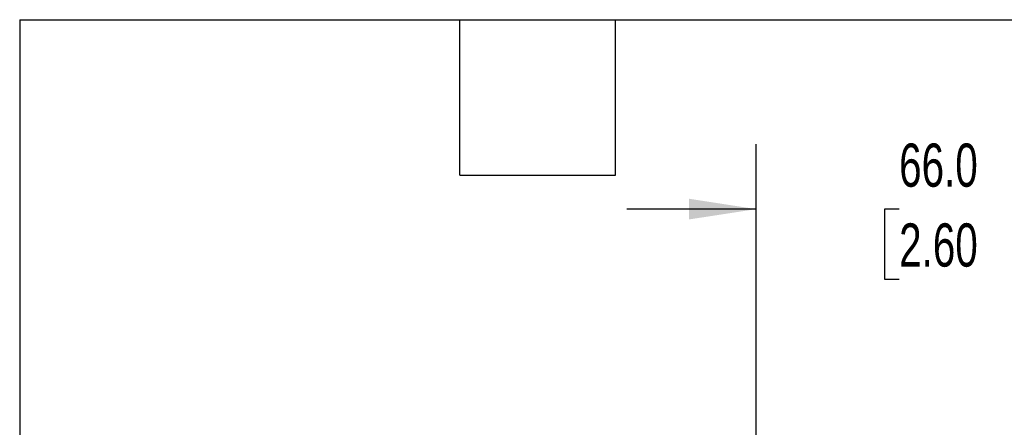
# Model space of a CAD drawing. Header units: millimetres. Extents: x 19 to 819, y 19 to 629.
# Tile 14 of 31: x 19 to 164, y 569 to 629. Entities that reach past the tile are written whole.
import ezdxf

# ---------------------------------------------------------------- set-up
doc = ezdxf.new("R2010")
doc.units = ezdxf.units.MM
doc.header["$LTSCALE"] = 3
doc.linetypes.add('SLD-Solid', pattern=[0])
doc.layers.add('DIMENSIONS', color=140, linetype='SLD-Solid', lineweight=25)
doc.layers.add('TEXT', color=140, linetype='SLD-Solid', lineweight=25)
doc.styles.add('SLDTEXTSTYLE0', font='TXT', dxfattribs={"width": 0.7})
doc.dimstyles.new('SLDDIMSTYLE3', dxfattribs={"dimtxt": 6.474023, "dimasz": 9.906, "dimexe": 0, "dimexo": 0.0625, "dimgap": 1.618506, "dimtad": 0, "dimtih": 1, "dimtoh": 1, "dimrnd": 1e-09, "dimzin": 4, "dimdsep": 46, "dimtxsty": 'SLDTEXTSTYLE0', "dimsah": 1, "dimcen": 0.09, "dimadec": 0, "dimazin": 1, "dimtfac": 1, "dimtmove": 0, "dimatfit": 0, "dimfxl": 0, "dimfrac": 2, "dimtolj": 1, "dimtzin": 12, "dimarcsym": 0})

# ---------------------------------------------------------------- blocks, each defined once
blk = doc.blocks.new('_D_16')
at = {"layer": 'DIMENSIONS'}
for p, q in [((127.4, 563.91), (127.4, 610.34)), ((193.4, 563.91), (193.4, 610.34)), ((127.4, 600.81), (108.35, 600.81)), ((148.43, 600.81), (146.26, 600.81)), ((146.26, 600.81), (146.26, 590.52)), ((167.67, 600.81), (169.84, 600.81)), ((169.84, 600.81), (169.84, 590.52)), ((193.4, 600.81), (212.45, 600.81)), ((146.26, 590.52), (148.43, 590.52)), ((169.84, 590.52), (167.67, 590.52))]:
    blk.add_line(p, q, dxfattribs=at)
for points in [[(127.4, 600.81), (117.5, 602.34), (117.5, 599.29)], [(193.4, 600.81), (203.31, 599.29), (203.31, 602.34)]]:
    blk.add_solid(points, dxfattribs=at)
at = {"layer": 'DIMENSIONS', "char_height": 6.35, "attachment_point": 1, "style": 'SLDTEXTSTYLE0'}
for s, insert in [('66.0', (148.43, 610.45)), ('2.60', (148.43, 598.71))]:
    blk.add_mtext(s, dxfattribs=dict(at, insert=insert))

msp = doc.modelspace()

# ---------------------------------------------------------------- linework, layer by layer
at = {"layer": 'TEXT'}
for p, q in [((19.05, 628.65), (819.15, 628.65)), ((19.05, 628.65), (19.05, 19.05)), ((83.82, 605.79), (83.82, 628.65)), ((106.68, 605.79), (106.68, 628.65)), ((83.82, 605.79), (106.68, 605.79))]:
    msp.add_line(p, q, dxfattribs=at)

# ---------------------------------------------------------------- dimensions: what is measured, and where the dimension line sits
at = {"layer": 'DIMENSIONS'}
dim = msp.add_linear_dim(base=(193.402, 600.812), p1=(127.402, 560.101), p2=(193.402, 560.101), dimstyle='SLDDIMSTYLE3', dxfattribs=at)
dim.commit()
dim.dimension.update_dxf_attribs({"geometry": '_D_16', "text_midpoint": (158.05, 600.812), "dimtype": 160})

doc.saveas('drawing.dxf')
